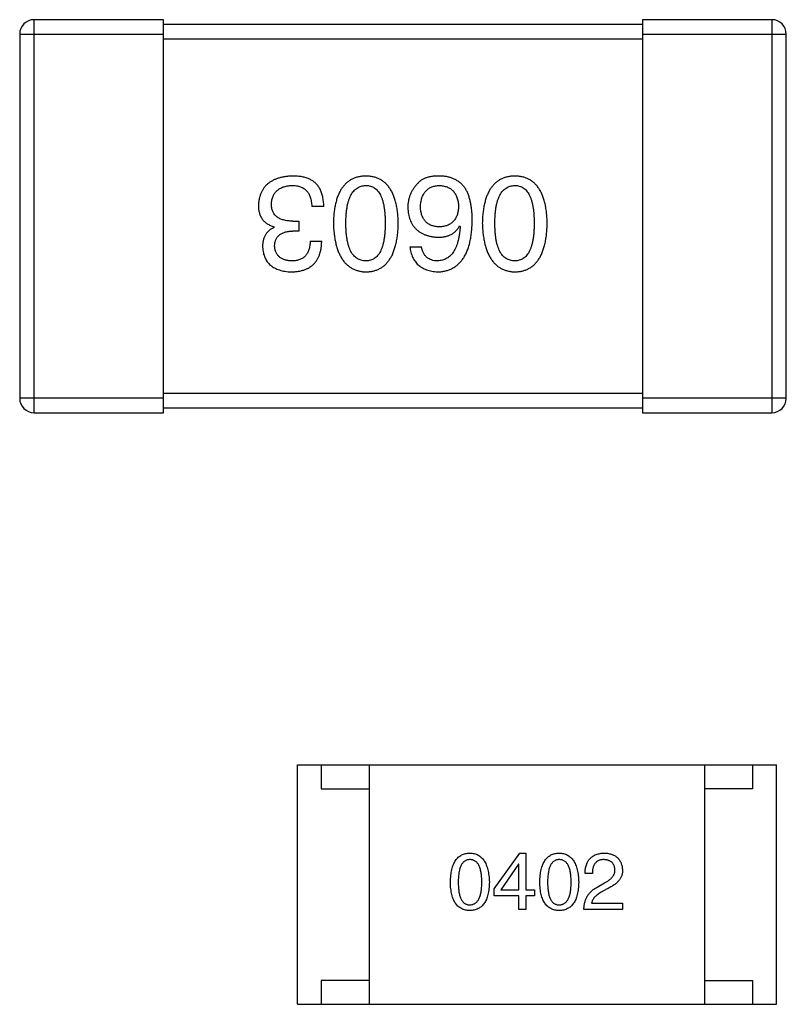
# Model space of a CAD drawing. Header units: millimetres. Extents: x 134 to 283, y 142 to 332.
# Tile 21 of 145: x 169.55 to 171.15, y 194.66 to 196.72. Entities that reach past the tile are written whole.
import ezdxf

# ---------------------------------------------------------------- set-up
doc = ezdxf.new("R2010")
doc.units = ezdxf.units.MM
doc.header["$LTSCALE"] = 0.1
doc.layers.get('0').update_dxf_attribs({"linetype": 'CONTINUOUS'})

msp = doc.modelspace()

# ---------------------------------------------------------------- linework, layer by layer
at = {"color": 7, "linetype": 'Continuous'}
for p, q in [((169.5796, 195.8992), (169.5796, 196.7192)), ((169.8496, 196.7192), (169.5796, 196.7192)), ((169.8496, 195.8992), (169.8496, 196.7192)), ((170.8496, 196.7092), (169.8496, 196.7092)), ((170.8496, 196.7192), (170.8496, 195.8992)), ((171.1196, 196.7192), (170.8496, 196.7192)), ((171.1196, 196.7192), (171.1196, 195.8992)), ((169.5496, 196.6892), (169.5496, 195.9292)), ((169.5496, 196.6892), (169.8496, 196.6892)), ((170.8496, 196.6892), (171.1496, 196.6892)), ((171.1496, 195.9292), (171.1496, 196.6892)), ((169.8496, 196.6792), (170.8496, 196.6792)), ((170.1844, 196.3296), (170.1592, 196.3296)), ((170.1199, 196.299), (170.1319, 196.299)), ((170.1319, 196.299), (170.1319, 196.2782)), ((170.0806, 196.2859), (170.0806, 196.287)), ((170.1319, 196.2782), (170.1188, 196.2782)), ((170.4679, 196.2891), (170.469, 196.288)), ((170.156, 196.2574), (170.18, 196.2574)), ((170.3641, 196.2454), (170.3881, 196.2454)), ((169.8496, 195.9292), (169.5496, 195.9292)), ((170.8496, 195.9392), (169.8496, 195.9392)), ((171.1496, 195.9292), (170.8496, 195.9292)), ((169.8496, 195.9092), (170.8496, 195.9092)), ((169.5796, 195.8992), (169.8496, 195.8992)), ((170.8496, 195.8992), (171.1196, 195.8992)), ((170.1292, 194.6646), (170.1292, 195.1646)), ((170.1292, 195.1646), (171.1292, 195.1646)), ((170.1792, 195.1646), (170.1792, 195.1146)), ((170.2792, 195.1646), (170.2792, 194.6646)), ((170.9792, 195.1646), (170.9792, 194.6646)), ((171.0792, 195.1646), (171.0792, 195.1146)), ((171.1292, 194.6646), (171.1292, 195.1646)), ((170.1792, 195.1146), (170.2792, 195.1146)), ((171.0792, 195.1146), (170.9792, 195.1146)), ((170.5399, 194.9056), (170.5936, 194.9803)), ((170.5936, 194.9803), (170.6061, 194.9803)), ((170.6061, 194.9803), (170.6061, 194.9036)), ((170.591, 194.9574), (170.5536, 194.9036)), ((170.5917, 194.9574), (170.591, 194.9574)), ((170.5917, 194.9036), (170.5917, 194.9574)), ((170.7448, 194.9377), (170.7297, 194.9377)), ((170.5399, 194.8911), (170.5399, 194.9056)), ((170.5536, 194.9036), (170.5917, 194.9036)), ((170.6061, 194.9036), (170.6238, 194.9036)), ((170.6238, 194.9036), (170.6238, 194.8911)), ((170.7546, 194.9088), (170.7703, 194.918)), ((170.7756, 194.9056), (170.7631, 194.8983)), ((170.5917, 194.8911), (170.5399, 194.8911)), ((170.5917, 194.8623), (170.5917, 194.8911)), ((170.6061, 194.8911), (170.6061, 194.8623)), ((170.6238, 194.8911), (170.6061, 194.8911)), ((170.6061, 194.8623), (170.5917, 194.8623)), ((170.8077, 194.8623), (170.7271, 194.8623)), ((170.7434, 194.876), (170.8077, 194.876)), ((170.8077, 194.876), (170.8077, 194.8623)), ((170.1792, 194.7146), (170.1792, 194.6646)), ((170.2792, 194.7146), (170.1792, 194.7146)), ((170.9792, 194.7146), (171.0792, 194.7146)), ((171.0792, 194.7146), (171.0792, 194.6646)), ((170.1292, 194.6646), (171.1292, 194.6646))]:
    msp.add_line(p, q, dxfattribs=at)
for centre, start, end in [((169.5796, 196.6892), 90, 180), ((171.1196, 196.6892), 0, 90), ((169.5796, 195.9292), 180, 270), ((171.1196, 195.9292), 270, 0)]:
    msp.add_arc(centre, 0.03, start, end, dxfattribs=at)
for points, knots in [([(170.1188, 196.393), (170.1161, 196.3928), (170.1107, 196.3926), (170.103, 196.3917), (170.0958, 196.3902), (170.089, 196.3884), (170.0828, 196.3862), (170.0771, 196.3834), (170.0718, 196.3803), (170.0671, 196.3767), (170.0629, 196.3726), (170.0592, 196.3681), (170.056, 196.3631), (170.0533, 196.3577), (170.0511, 196.3518), (170.0495, 196.3455), (170.0483, 196.3388), (170.0479, 196.3342), (170.0478, 196.3318)], [0, 0, 0, 0, 0.078078, 0.151942, 0.221594, 0.28726, 0.350176, 0.409768, 0.467648, 0.523784, 0.578904, 0.634014, 0.689819, 0.746826, 0.805875, 0.867063, 0.931764, 1, 1, 1, 1]), ([(170.1549, 196.3864), (170.1537, 196.3869), (170.1514, 196.388), (170.1476, 196.3893), (170.1436, 196.3905), (170.1392, 196.3913), (170.1345, 196.3921), (170.1296, 196.3926), (170.1243, 196.3929), (170.1207, 196.3929), (170.1188, 196.393)], [0, 0, 0, 0, 0.101955, 0.208983, 0.322698, 0.44339, 0.570851, 0.70629, 0.84885, 1, 1, 1, 1]), ([(170.1844, 196.3296), (170.1843, 196.3314), (170.1842, 196.3348), (170.1837, 196.34), (170.183, 196.3448), (170.1822, 196.3495), (170.1811, 196.3539), (170.1798, 196.358), (170.1782, 196.3619), (170.1765, 196.3656), (170.1746, 196.3691), (170.1724, 196.3723), (170.17, 196.3753), (170.1674, 196.378), (170.1646, 196.3805), (170.1616, 196.3827), (170.1583, 196.3847), (170.156, 196.3859), (170.1549, 196.3864)], [0, 0, 0, 0, 0.078937, 0.154495, 0.226898, 0.296844, 0.363348, 0.427781, 0.48946, 0.549586, 0.607902, 0.664733, 0.720805, 0.776157, 0.831175, 0.886736, 0.943094, 1, 1, 1, 1]), ([(170.272, 196.393), (170.2694, 196.3928), (170.2642, 196.3926), (170.2567, 196.3914), (170.2497, 196.3893), (170.2432, 196.3866), (170.2372, 196.383), (170.2316, 196.3787), (170.2266, 196.3736), (170.2221, 196.3678), (170.2181, 196.3612), (170.2147, 196.3539), (170.2117, 196.3459), (170.2092, 196.3371), (170.2072, 196.3275), (170.2057, 196.3172), (170.2047, 196.3062), (170.2044, 196.2985), (170.2043, 196.2946)], [0, 0, 0, 0, 0.059134, 0.115603, 0.169236, 0.221572, 0.273254, 0.32474, 0.377319, 0.431815, 0.488555, 0.548609, 0.612242, 0.680182, 0.75251, 0.829782, 0.91231, 1, 1, 1, 1]), ([(170.3398, 196.2946), (170.3397, 196.2985), (170.3394, 196.3062), (170.3384, 196.3172), (170.3369, 196.3275), (170.3349, 196.3371), (170.3324, 196.3459), (170.3294, 196.3539), (170.326, 196.3613), (170.3219, 196.3678), (170.3175, 196.3737), (170.3125, 196.3787), (170.3069, 196.383), (170.3009, 196.3866), (170.2944, 196.3893), (170.2874, 196.3914), (170.2799, 196.3926), (170.2747, 196.3928), (170.272, 196.393)], [0, 0, 0, 0, 0.087693, 0.170223, 0.247496, 0.319826, 0.387768, 0.451403, 0.511459, 0.568358, 0.622671, 0.675251, 0.726739, 0.778422, 0.830759, 0.884394, 0.940865, 1, 1, 1, 1]), ([(170.4286, 196.393), (170.4258, 196.393), (170.4204, 196.3931), (170.4126, 196.3925), (170.4054, 196.3913), (170.3989, 196.3896), (170.393, 196.3872), (170.3878, 196.3843), (170.3832, 196.3808), (170.3806, 196.378), (170.3794, 196.3766)], [0, 0, 0, 0, 0.156782, 0.301945, 0.436395, 0.561474, 0.678489, 0.78853, 0.894967, 1, 1, 1, 1]), ([(170.4799, 196.3667), (170.4785, 196.3687), (170.4755, 196.3727), (170.4703, 196.3779), (170.4646, 196.3823), (170.4584, 196.386), (170.4517, 196.3889), (170.4444, 196.391), (170.4367, 196.3925), (170.4313, 196.3928), (170.4286, 196.393)], [0, 0, 0, 0, 0.125033, 0.246266, 0.36603, 0.485265, 0.606781, 0.732144, 0.862551, 1, 1, 1, 1]), ([(170.5829, 196.393), (170.5803, 196.3928), (170.5751, 196.3926), (170.5676, 196.3914), (170.5606, 196.3893), (170.5541, 196.3866), (170.548, 196.383), (170.5425, 196.3787), (170.5375, 196.3736), (170.533, 196.3678), (170.529, 196.3612), (170.5256, 196.3539), (170.5226, 196.3459), (170.5201, 196.3371), (170.518, 196.3275), (170.5166, 196.3172), (170.5156, 196.3062), (170.5153, 196.2985), (170.5152, 196.2946)], [0, 0, 0, 0, 0.059134, 0.115603, 0.169236, 0.221572, 0.273254, 0.32474, 0.377319, 0.431815, 0.488555, 0.548609, 0.612242, 0.680182, 0.75251, 0.829782, 0.91231, 1, 1, 1, 1]), ([(170.6507, 196.2946), (170.6505, 196.2985), (170.6503, 196.3062), (170.6493, 196.3172), (170.6478, 196.3275), (170.6458, 196.3371), (170.6433, 196.3459), (170.6403, 196.3539), (170.6368, 196.3613), (170.6328, 196.3678), (170.6283, 196.3737), (170.6233, 196.3787), (170.6178, 196.383), (170.6118, 196.3866), (170.6053, 196.3893), (170.5983, 196.3914), (170.5907, 196.3926), (170.5856, 196.3928), (170.5829, 196.393)], [0, 0, 0, 0, 0.087693, 0.170223, 0.247496, 0.319826, 0.387768, 0.451403, 0.511459, 0.568358, 0.622671, 0.675251, 0.726739, 0.778422, 0.830759, 0.884394, 0.940865, 1, 1, 1, 1]), ([(170.0751, 196.335), (170.0752, 196.3365), (170.0754, 196.3394), (170.0762, 196.3435), (170.0771, 196.3474), (170.0785, 196.3509), (170.0801, 196.3543), (170.082, 196.3574), (170.0843, 196.3601), (170.0868, 196.3627), (170.0896, 196.365), (170.0928, 196.367), (170.0962, 196.3687), (170.0999, 196.3702), (170.104, 196.3713), (170.1083, 196.3723), (170.1129, 196.373), (170.1161, 196.3732), (170.1177, 196.3733)], [0, 0, 0, 0, 0.068514, 0.133941, 0.195994, 0.255362, 0.312994, 0.369441, 0.424687, 0.480522, 0.537148, 0.594801, 0.654411, 0.716817, 0.781981, 0.850498, 0.923306, 1, 1, 1, 1]), ([(170.1177, 196.3733), (170.1193, 196.3733), (170.1225, 196.3732), (170.1271, 196.3727), (170.1314, 196.3718), (170.1354, 196.3706), (170.1391, 196.3691), (170.1425, 196.3672), (170.1456, 196.365), (170.1484, 196.3624), (170.1508, 196.3595), (170.153, 196.3562), (170.1548, 196.3526), (170.1563, 196.3487), (170.1575, 196.3444), (170.1584, 196.3397), (170.159, 196.3348), (170.1592, 196.3313), (170.1592, 196.3296)], [0, 0, 0, 0, 0.071272, 0.13882, 0.201858, 0.262757, 0.320043, 0.376709, 0.431462, 0.486034, 0.541209, 0.597703, 0.65589, 0.717768, 0.782056, 0.850407, 0.92277, 1, 1, 1, 1]), ([(170.2305, 196.2946), (170.2305, 196.2977), (170.2306, 196.3038), (170.2311, 196.3126), (170.2319, 196.3208), (170.233, 196.3285), (170.2344, 196.3355), (170.2362, 196.3419), (170.2383, 196.3478), (170.2408, 196.353), (170.2435, 196.3577), (170.2466, 196.3617), (170.25, 196.3652), (170.2538, 196.368), (170.2579, 196.3703), (170.2623, 196.372), (170.2671, 196.373), (170.2704, 196.3732), (170.272, 196.3733)], [0, 0, 0, 0, 0.094834, 0.184067, 0.267029, 0.344713, 0.417334, 0.484367, 0.546941, 0.604717, 0.65953, 0.710539, 0.759381, 0.806382, 0.853027, 0.900623, 0.949121, 1, 1, 1, 1]), ([(170.272, 196.3733), (170.2737, 196.3732), (170.2769, 196.3731), (170.2815, 196.3722), (170.2858, 196.3707), (170.2898, 196.3684), (170.2935, 196.3657), (170.2968, 196.3622), (170.2998, 196.3582), (170.3025, 196.3535), (170.3049, 196.3483), (170.307, 196.3424), (170.3086, 196.3359), (170.3101, 196.3289), (170.3112, 196.3212), (170.3119, 196.3129), (170.3124, 196.3039), (170.3125, 196.2978), (170.3125, 196.2946)], [0, 0, 0, 0, 0.049766, 0.097012, 0.143225, 0.188786, 0.235079, 0.282962, 0.333687, 0.387747, 0.445963, 0.508657, 0.576545, 0.649868, 0.72822, 0.812712, 0.903543, 1, 1, 1, 1]), ([(170.3794, 196.3766), (170.3778, 196.3748), (170.3747, 196.3714), (170.3707, 196.3658), (170.3673, 196.36), (170.3645, 196.354), (170.3624, 196.3476), (170.3608, 196.3411), (170.3599, 196.3343), (170.3598, 196.3297), (170.3597, 196.3274)], [0, 0, 0, 0, 0.129393, 0.255335, 0.378531, 0.500878, 0.622934, 0.746191, 0.87096, 1, 1, 1, 1]), ([(170.386, 196.3285), (170.3861, 196.3302), (170.3863, 196.3336), (170.387, 196.3384), (170.3879, 196.343), (170.3891, 196.3472), (170.3905, 196.3512), (170.3923, 196.3547), (170.3942, 196.358), (170.3965, 196.361), (170.3991, 196.3637), (170.4019, 196.366), (170.405, 196.3681), (170.4083, 196.3698), (170.4119, 196.3711), (170.4158, 196.3722), (170.4199, 196.3729), (170.4227, 196.3732), (170.4242, 196.3733)], [0, 0, 0, 0, 0.078863, 0.153308, 0.223539, 0.289857, 0.35341, 0.413572, 0.471721, 0.528235, 0.584279, 0.638781, 0.69466, 0.751251, 0.809198, 0.869697, 0.933318, 1, 1, 1, 1]), ([(170.4242, 196.3733), (170.4258, 196.3732), (170.4289, 196.3731), (170.4334, 196.3724), (170.4376, 196.3715), (170.4415, 196.3702), (170.4452, 196.3686), (170.4485, 196.3667), (170.4516, 196.3645), (170.4543, 196.3618), (170.4568, 196.359), (170.4589, 196.3557), (170.4609, 196.3521), (170.4624, 196.3482), (170.4637, 196.344), (170.4647, 196.3395), (170.4654, 196.3347), (170.4656, 196.3313), (170.4657, 196.3296)], [0, 0, 0, 0, 0.070403, 0.137196, 0.200053, 0.260887, 0.31876, 0.37535, 0.430743, 0.485927, 0.541678, 0.598832, 0.657726, 0.719441, 0.783504, 0.851852, 0.923533, 1, 1, 1, 1]), ([(170.4942, 196.299), (170.4941, 196.3025), (170.4941, 196.3094), (170.4933, 196.3194), (170.4923, 196.3288), (170.4907, 196.3376), (170.4887, 196.3458), (170.4863, 196.3534), (170.4834, 196.3604), (170.4811, 196.3646), (170.4799, 196.3667)], [0, 0, 0, 0, 0.151498, 0.29521, 0.430242, 0.557137, 0.677306, 0.790845, 0.898111, 1, 1, 1, 1]), ([(170.5414, 196.2946), (170.5414, 196.2977), (170.5415, 196.3038), (170.542, 196.3126), (170.5428, 196.3208), (170.5439, 196.3285), (170.5453, 196.3355), (170.5471, 196.3419), (170.5492, 196.3478), (170.5516, 196.353), (170.5544, 196.3577), (170.5575, 196.3617), (170.5609, 196.3652), (170.5647, 196.368), (170.5688, 196.3703), (170.5732, 196.372), (170.578, 196.373), (170.5812, 196.3732), (170.5829, 196.3733)], [0, 0, 0, 0, 0.094834, 0.184067, 0.267029, 0.344713, 0.417334, 0.484367, 0.546941, 0.604717, 0.65953, 0.710539, 0.759381, 0.806382, 0.853027, 0.900623, 0.949121, 1, 1, 1, 1]), ([(170.5829, 196.3733), (170.5846, 196.3732), (170.5877, 196.3731), (170.5924, 196.3722), (170.5967, 196.3707), (170.6007, 196.3684), (170.6044, 196.3657), (170.6077, 196.3622), (170.6107, 196.3582), (170.6134, 196.3535), (170.6158, 196.3483), (170.6178, 196.3424), (170.6195, 196.3359), (170.621, 196.3289), (170.622, 196.3212), (170.6228, 196.3129), (170.6233, 196.3039), (170.6233, 196.2978), (170.6234, 196.2946)], [0, 0, 0, 0, 0.049766, 0.097012, 0.143225, 0.188786, 0.235079, 0.282962, 0.333687, 0.387747, 0.445963, 0.508657, 0.576545, 0.649868, 0.72822, 0.812712, 0.903543, 1, 1, 1, 1]), ([(170.0478, 196.3318), (170.0478, 196.3303), (170.0478, 196.3275), (170.0483, 196.3235), (170.0488, 196.3196), (170.0498, 196.3159), (170.0509, 196.3124), (170.0523, 196.3091), (170.054, 196.306), (170.0559, 196.303), (170.0581, 196.3003), (170.0605, 196.2978), (170.0633, 196.2955), (170.0662, 196.2934), (170.0694, 196.2915), (170.0729, 196.2897), (170.0766, 196.2882), (170.0792, 196.2874), (170.0806, 196.287)], [0, 0, 0, 0, 0.071215, 0.138707, 0.20396, 0.266995, 0.327734, 0.387609, 0.445602, 0.503345, 0.561136, 0.618597, 0.677672, 0.738255, 0.799989, 0.863961, 0.930555, 1, 1, 1, 1]), ([(170.1199, 196.299), (170.1181, 196.299), (170.1146, 196.299), (170.1095, 196.2995), (170.1048, 196.3001), (170.1004, 196.3012), (170.0963, 196.3024), (170.0926, 196.3039), (170.0893, 196.3058), (170.0863, 196.3079), (170.0836, 196.3103), (170.0813, 196.313), (170.0794, 196.316), (170.0778, 196.3193), (170.0766, 196.3228), (170.0757, 196.3266), (170.0752, 196.3307), (170.0751, 196.3336), (170.0751, 196.335)], [0, 0, 0, 0, 0.082495, 0.159728, 0.232496, 0.300725, 0.365163, 0.425859, 0.483728, 0.538892, 0.592921, 0.646195, 0.699968, 0.754746, 0.811387, 0.870806, 0.933482, 1, 1, 1, 1]), ([(170.3597, 196.3274), (170.3598, 196.325), (170.3601, 196.3205), (170.3611, 196.3138), (170.3625, 196.3076), (170.3643, 196.3018), (170.3666, 196.2964), (170.3694, 196.2915), (170.3726, 196.2869), (170.3763, 196.2828), (170.3805, 196.2791), (170.3851, 196.2758), (170.3901, 196.273), (170.3956, 196.2705), (170.4016, 196.2685), (170.408, 196.2669), (170.4148, 196.2658), (170.4196, 196.2653), (170.422, 196.2651)], [0, 0, 0, 0, 0.071527, 0.139094, 0.20346, 0.264939, 0.323904, 0.381383, 0.437591, 0.493343, 0.549401, 0.606085, 0.664838, 0.725424, 0.788712, 0.855452, 0.925772, 1, 1, 1, 1]), ([(170.4253, 196.287), (170.4238, 196.287), (170.4209, 196.2872), (170.4166, 196.2878), (170.4126, 196.2887), (170.4089, 196.2899), (170.4055, 196.2914), (170.4023, 196.2932), (170.3994, 196.2954), (170.3968, 196.2978), (170.3945, 196.3006), (170.3924, 196.3037), (170.3907, 196.3071), (170.3891, 196.3108), (170.388, 196.3148), (170.387, 196.3191), (170.3863, 196.3237), (170.3861, 196.3268), (170.386, 196.3285)], [0, 0, 0, 0, 0.069884, 0.136529, 0.199638, 0.259844, 0.317774, 0.374356, 0.430026, 0.485148, 0.5409, 0.597889, 0.657472, 0.718614, 0.783613, 0.85129, 0.923712, 1, 1, 1, 1]), ([(170.4657, 196.3296), (170.4656, 196.3279), (170.4654, 196.3246), (170.4647, 196.3199), (170.4637, 196.3155), (170.4625, 196.3114), (170.4609, 196.3076), (170.4591, 196.3041), (170.457, 196.3009), (170.4546, 196.2981), (170.4519, 196.2956), (170.4489, 196.2934), (170.4457, 196.2915), (170.4421, 196.29), (170.4383, 196.2887), (170.4342, 196.2878), (170.4299, 196.2872), (170.4269, 196.287), (170.4253, 196.287)], [0, 0, 0, 0, 0.076072, 0.148369, 0.216753, 0.281358, 0.342792, 0.401604, 0.458929, 0.514444, 0.569818, 0.625343, 0.681554, 0.739608, 0.800134, 0.863477, 0.929547, 1, 1, 1, 1]), ([(170.422, 196.193), (170.4248, 196.1931), (170.4304, 196.1935), (170.4384, 196.1949), (170.4458, 196.1972), (170.4528, 196.2003), (170.4592, 196.2041), (170.4651, 196.2088), (170.4705, 196.2143), (170.4752, 196.2206), (170.4795, 196.2276), (170.4832, 196.2355), (170.4864, 196.2441), (170.489, 196.2536), (170.4911, 196.2638), (170.4926, 196.2748), (170.4938, 196.2866), (170.494, 196.2948), (170.4942, 196.299)], [0, 0, 0, 0, 0.058957, 0.115262, 0.16907, 0.221312, 0.273147, 0.324961, 0.377649, 0.432026, 0.488925, 0.549039, 0.612912, 0.680653, 0.753056, 0.830314, 0.912483, 1, 1, 1, 1]), ([(170.0806, 196.2859), (170.0786, 196.2849), (170.0749, 196.283), (170.07, 196.2793), (170.0658, 196.275), (170.0623, 196.2701), (170.0597, 196.2645), (170.0578, 196.2583), (170.0567, 196.2515), (170.0566, 196.2468), (170.0565, 196.2443)], [0, 0, 0, 0, 0.125227, 0.244792, 0.361427, 0.478215, 0.59667, 0.722058, 0.856314, 1, 1, 1, 1]), ([(170.0816, 196.2465), (170.0817, 196.2478), (170.0819, 196.2502), (170.0824, 196.2537), (170.0832, 196.2569), (170.0843, 196.26), (170.0857, 196.2628), (170.0873, 196.2653), (170.0892, 196.2677), (170.0915, 196.2698), (170.0939, 196.2717), (170.0967, 196.2733), (170.0997, 196.2747), (170.103, 196.2759), (170.1066, 196.2768), (170.1104, 196.2775), (170.1145, 196.278), (170.1173, 196.2781), (170.1188, 196.2782)], [0, 0, 0, 0, 0.067741, 0.131599, 0.192143, 0.249977, 0.306453, 0.361639, 0.416449, 0.471489, 0.527582, 0.584873, 0.644974, 0.70814, 0.77492, 0.845909, 0.920585, 1, 1, 1, 1]), ([(170.2043, 196.2946), (170.2045, 196.2906), (170.2048, 196.2828), (170.2059, 196.2715), (170.2076, 196.2609), (170.2096, 196.2511), (170.2121, 196.2421), (170.2152, 196.2338), (170.2187, 196.2263), (170.2227, 196.2195), (170.2272, 196.2135), (170.2322, 196.2082), (170.2376, 196.2037), (170.2436, 196.2), (170.25, 196.1971), (170.2569, 196.1949), (170.2643, 196.1934), (170.2694, 196.1931), (170.272, 196.193)], [0, 0, 0, 0, 0.088475, 0.171606, 0.249595, 0.322626, 0.391327, 0.455765, 0.516374, 0.573675, 0.628522, 0.681161, 0.732559, 0.783563, 0.83504, 0.887639, 0.942585, 1, 1, 1, 1]), ([(170.272, 196.2159), (170.2704, 196.216), (170.2671, 196.2161), (170.2623, 196.217), (170.2579, 196.2185), (170.2538, 196.2207), (170.2501, 196.2236), (170.2466, 196.227), (170.2435, 196.231), (170.2407, 196.2356), (170.2383, 196.2409), (170.2362, 196.2468), (170.2345, 196.2533), (170.233, 196.2603), (170.2319, 196.268), (170.2311, 196.2763), (170.2306, 196.2853), (170.2305, 196.2914), (170.2305, 196.2946)], [0, 0, 0, 0, 0.050604, 0.098688, 0.145699, 0.191791, 0.238625, 0.286717, 0.337546, 0.391814, 0.449755, 0.512106, 0.579685, 0.652048, 0.730262, 0.814146, 0.904281, 1, 1, 1, 1]), ([(170.272, 196.193), (170.2747, 196.1931), (170.2799, 196.1933), (170.2874, 196.1946), (170.2944, 196.1967), (170.3009, 196.1996), (170.307, 196.2032), (170.3125, 196.2077), (170.3175, 196.2129), (170.3219, 196.219), (170.326, 196.2257), (170.3294, 196.2333), (170.3324, 196.2416), (170.3349, 196.2507), (170.3369, 196.2606), (170.3384, 196.2712), (170.3394, 196.2827), (170.3397, 196.2905), (170.3398, 196.2946)], [0, 0, 0, 0, 0.057911, 0.113262, 0.165956, 0.217443, 0.268511, 0.319665, 0.372, 0.426129, 0.483365, 0.543779, 0.607756, 0.676562, 0.749704, 0.827713, 0.911177, 1, 1, 1, 1]), ([(170.3125, 196.2946), (170.3125, 196.2914), (170.3124, 196.2853), (170.3119, 196.2764), (170.3112, 196.268), (170.3101, 196.2603), (170.3086, 196.2533), (170.307, 196.2468), (170.3049, 196.2409), (170.3025, 196.2357), (170.2998, 196.231), (170.2969, 196.227), (170.2935, 196.2236), (170.2898, 196.2207), (170.2858, 196.2185), (170.2815, 196.217), (170.2769, 196.2161), (170.2737, 196.216), (170.272, 196.2159)], [0, 0, 0, 0, 0.096452, 0.187278, 0.271765, 0.350519, 0.423437, 0.491321, 0.554011, 0.612224, 0.666281, 0.717003, 0.764884, 0.811423, 0.856783, 0.902993, 0.950236, 1, 1, 1, 1]), ([(170.422, 196.2651), (170.4247, 196.2652), (170.4297, 196.2653), (170.4371, 196.2664), (170.4438, 196.2683), (170.4499, 196.2709), (170.4554, 196.2743), (170.4603, 196.2785), (170.4645, 196.2835), (170.4668, 196.2872), (170.4679, 196.2891)], [0, 0, 0, 0, 0.144617, 0.279572, 0.40596, 0.526097, 0.64389, 0.760003, 0.877724, 1, 1, 1, 1]), ([(170.469, 196.288), (170.4688, 196.2852), (170.4684, 196.2797), (170.4674, 196.2718), (170.4661, 196.2643), (170.4645, 196.2574), (170.4627, 196.251), (170.4605, 196.2452), (170.458, 196.2399), (170.4552, 196.235), (170.4521, 196.2308), (170.4487, 196.227), (170.445, 196.2238), (170.441, 196.2212), (170.4367, 196.219), (170.432, 196.2175), (170.4271, 196.2163), (170.4238, 196.216), (170.422, 196.2159)], [0, 0, 0, 0, 0.089218, 0.173709, 0.252753, 0.326963, 0.397099, 0.462534, 0.524018, 0.582178, 0.637235, 0.689955, 0.741228, 0.791618, 0.841661, 0.892925, 0.945259, 1, 1, 1, 1]), ([(170.5152, 196.2946), (170.5153, 196.2906), (170.5157, 196.2828), (170.5168, 196.2715), (170.5184, 196.2609), (170.5205, 196.2511), (170.523, 196.2421), (170.526, 196.2338), (170.5295, 196.2263), (170.5336, 196.2195), (170.5381, 196.2135), (170.543, 196.2082), (170.5485, 196.2037), (170.5544, 196.2), (170.5609, 196.1971), (170.5678, 196.1949), (170.5752, 196.1934), (170.5803, 196.1931), (170.5829, 196.193)], [0, 0, 0, 0, 0.088475, 0.171606, 0.249595, 0.322626, 0.391327, 0.455765, 0.516374, 0.573675, 0.628522, 0.681161, 0.732559, 0.783563, 0.83504, 0.887639, 0.942585, 1, 1, 1, 1]), ([(170.5829, 196.2159), (170.5812, 196.216), (170.578, 196.2161), (170.5732, 196.217), (170.5688, 196.2185), (170.5647, 196.2207), (170.5609, 196.2236), (170.5575, 196.227), (170.5544, 196.231), (170.5516, 196.2356), (170.5492, 196.2409), (170.5471, 196.2468), (170.5453, 196.2533), (170.5439, 196.2603), (170.5428, 196.268), (170.542, 196.2763), (170.5415, 196.2853), (170.5414, 196.2914), (170.5414, 196.2946)], [0, 0, 0, 0, 0.050604, 0.098688, 0.145699, 0.191791, 0.238625, 0.286717, 0.337546, 0.391814, 0.449755, 0.512106, 0.579685, 0.652048, 0.730262, 0.814146, 0.904281, 1, 1, 1, 1]), ([(170.5829, 196.193), (170.5856, 196.1931), (170.5907, 196.1933), (170.5983, 196.1946), (170.6053, 196.1967), (170.6118, 196.1996), (170.6178, 196.2032), (170.6233, 196.2077), (170.6283, 196.2129), (170.6328, 196.219), (170.6368, 196.2257), (170.6403, 196.2333), (170.6433, 196.2416), (170.6458, 196.2507), (170.6478, 196.2606), (170.6493, 196.2712), (170.6503, 196.2827), (170.6505, 196.2905), (170.6507, 196.2946)], [0, 0, 0, 0, 0.057911, 0.113262, 0.165956, 0.217443, 0.268511, 0.319665, 0.372, 0.426129, 0.483365, 0.543779, 0.607756, 0.676562, 0.749704, 0.827713, 0.911177, 1, 1, 1, 1]), ([(170.6234, 196.2946), (170.6233, 196.2914), (170.6233, 196.2853), (170.6228, 196.2764), (170.622, 196.268), (170.621, 196.2603), (170.6195, 196.2533), (170.6178, 196.2468), (170.6158, 196.2409), (170.6134, 196.2357), (170.6107, 196.231), (170.6077, 196.227), (170.6044, 196.2236), (170.6007, 196.2207), (170.5967, 196.2185), (170.5924, 196.217), (170.5877, 196.2161), (170.5846, 196.216), (170.5829, 196.2159)], [0, 0, 0, 0, 0.096452, 0.187278, 0.271765, 0.350519, 0.423437, 0.491321, 0.554011, 0.612224, 0.666281, 0.717003, 0.764884, 0.811423, 0.856783, 0.902993, 0.950236, 1, 1, 1, 1]), ([(170.1166, 196.193), (170.1191, 196.193), (170.124, 196.1932), (170.1311, 196.1941), (170.1377, 196.1954), (170.1439, 196.1973), (170.1496, 196.1996), (170.1547, 196.2024), (170.1595, 196.2057), (170.1637, 196.2096), (170.1675, 196.2138), (170.1707, 196.2187), (170.1734, 196.224), (170.1758, 196.2297), (170.1776, 196.236), (170.1789, 196.2427), (170.1798, 196.2499), (170.1799, 196.2549), (170.18, 196.2574)], [0, 0, 0, 0, 0.073232, 0.142595, 0.207997, 0.270074, 0.329156, 0.386529, 0.441846, 0.496976, 0.551877, 0.607941, 0.665637, 0.725446, 0.788542, 0.855101, 0.925196, 1, 1, 1, 1]), ([(170.156, 196.2574), (170.1559, 196.2558), (170.1558, 196.2525), (170.1552, 196.2478), (170.1544, 196.2434), (170.1532, 196.2393), (170.1518, 196.2356), (170.1501, 196.2322), (170.1482, 196.229), (170.1459, 196.2263), (170.1434, 196.2238), (170.1405, 196.2217), (170.1374, 196.2199), (170.134, 196.2184), (170.1303, 196.2173), (170.1264, 196.2165), (170.1221, 196.216), (170.1192, 196.2159), (170.1177, 196.2159)], [0, 0, 0, 0, 0.078134, 0.15164, 0.221358, 0.286689, 0.348614, 0.407697, 0.464247, 0.520153, 0.574432, 0.629291, 0.684538, 0.742032, 0.801329, 0.863637, 0.930123, 1, 1, 1, 1]), ([(170.0565, 196.2443), (170.0567, 196.2423), (170.057, 196.2385), (170.0581, 196.2328), (170.0595, 196.2276), (170.0614, 196.2227), (170.0637, 196.2182), (170.0664, 196.214), (170.0696, 196.2102), (170.0731, 196.2068), (170.0771, 196.2037), (170.0816, 196.2011), (170.0864, 196.1988), (170.0916, 196.1969), (170.0973, 196.1953), (170.1034, 196.1942), (170.1098, 196.1933), (170.1143, 196.1931), (170.1166, 196.193)], [0, 0, 0, 0, 0.067521, 0.132139, 0.193339, 0.252064, 0.309083, 0.364848, 0.420021, 0.475612, 0.532002, 0.589602, 0.649896, 0.712634, 0.778603, 0.848416, 0.922155, 1, 1, 1, 1]), ([(170.1177, 196.2159), (170.1163, 196.216), (170.1137, 196.2161), (170.1098, 196.2166), (170.1062, 196.2173), (170.1028, 196.2181), (170.0996, 196.2193), (170.0968, 196.2207), (170.0941, 196.2222), (170.0917, 196.2241), (170.0896, 196.2261), (170.0877, 196.2284), (170.086, 196.2308), (170.0847, 196.2335), (170.0835, 196.2365), (170.0826, 196.2396), (170.082, 196.243), (170.0818, 196.2453), (170.0816, 196.2465)], [0, 0, 0, 0, 0.078051, 0.151197, 0.220412, 0.286742, 0.34933, 0.409464, 0.467368, 0.52298, 0.578639, 0.633998, 0.690142, 0.746855, 0.805868, 0.867776, 0.932345, 1, 1, 1, 1]), ([(170.3641, 196.2454), (170.3643, 196.2434), (170.3648, 196.2395), (170.3661, 196.2339), (170.3677, 196.2286), (170.3697, 196.2237), (170.372, 196.2191), (170.3747, 196.215), (170.3778, 196.2111), (170.3812, 196.2076), (170.3851, 196.2045), (170.3893, 196.2018), (170.3938, 196.1994), (170.3988, 196.1974), (170.4041, 196.1957), (170.4097, 196.1944), (170.4158, 196.1935), (170.4199, 196.1931), (170.422, 196.193)], [0, 0, 0, 0, 0.06947, 0.136096, 0.199592, 0.260665, 0.319672, 0.377156, 0.433415, 0.489984, 0.546535, 0.604276, 0.663499, 0.725182, 0.788953, 0.855683, 0.926216, 1, 1, 1, 1]), ([(170.422, 196.2159), (170.4198, 196.216), (170.4154, 196.2161), (170.4093, 196.2176), (170.4039, 196.2199), (170.3992, 196.2232), (170.3953, 196.2274), (170.3921, 196.2326), (170.3896, 196.2387), (170.3887, 196.2431), (170.3881, 196.2454)], [0, 0, 0, 0, 0.136586, 0.261496, 0.378089, 0.490612, 0.605522, 0.725767, 0.8561, 1, 1, 1, 1]), ([(170.4486, 194.9193), (170.4487, 194.9218), (170.4488, 194.9265), (170.4494, 194.9333), (170.4503, 194.9397), (170.4515, 194.9456), (170.453, 194.9511), (170.4548, 194.9561), (170.4569, 194.9606), (170.4593, 194.9647), (170.462, 194.9683), (170.465, 194.9715), (170.4683, 194.9741), (170.4719, 194.9763), (170.4758, 194.978), (170.48, 194.9793), (170.4845, 194.9801), (170.4876, 194.9802), (170.4892, 194.9803)], [0, 0, 0, 0, 0.088823, 0.172287, 0.250296, 0.323438, 0.392244, 0.456221, 0.516635, 0.573871, 0.628, 0.680335, 0.731489, 0.782557, 0.834044, 0.886738, 0.942089, 1, 1, 1, 1]), ([(170.4892, 194.9665), (170.4883, 194.9665), (170.4863, 194.9664), (170.4836, 194.9659), (170.481, 194.965), (170.4786, 194.9636), (170.4764, 194.9619), (170.4744, 194.9599), (170.4726, 194.9575), (170.471, 194.9547), (170.4695, 194.9515), (170.4683, 194.948), (170.4673, 194.9441), (170.4664, 194.9399), (170.4658, 194.9353), (170.4653, 194.9303), (170.465, 194.9249), (170.465, 194.9212), (170.465, 194.9193)], [0, 0, 0, 0, 0.049764, 0.097007, 0.143217, 0.188577, 0.235116, 0.282997, 0.333719, 0.387776, 0.445989, 0.508679, 0.576563, 0.649481, 0.728235, 0.812722, 0.903548, 1, 1, 1, 1]), ([(170.4892, 194.9803), (170.4908, 194.9802), (170.4939, 194.98), (170.4983, 194.9792), (170.5025, 194.9778), (170.5063, 194.9761), (170.5099, 194.9739), (170.5132, 194.9712), (170.5162, 194.968), (170.5189, 194.9644), (170.5213, 194.9603), (170.5234, 194.9558), (170.5252, 194.9508), (170.5267, 194.9454), (170.5279, 194.9395), (170.5289, 194.9332), (170.5296, 194.9264), (170.5298, 194.9217), (170.5299, 194.9193)], [0, 0, 0, 0, 0.057415, 0.112361, 0.16496, 0.216437, 0.267441, 0.318839, 0.371478, 0.426325, 0.483626, 0.544235, 0.608673, 0.677374, 0.750405, 0.828394, 0.911525, 1, 1, 1, 1]), ([(170.5142, 194.9193), (170.5141, 194.9212), (170.5141, 194.9249), (170.5138, 194.9303), (170.5133, 194.9353), (170.5127, 194.9399), (170.5118, 194.9441), (170.5107, 194.948), (170.5095, 194.9515), (170.508, 194.9547), (170.5063, 194.9575), (170.5045, 194.9599), (170.5024, 194.9619), (170.5002, 194.9637), (170.4977, 194.965), (170.4951, 194.9659), (170.4922, 194.9664), (170.4902, 194.9665), (170.4892, 194.9665)], [0, 0, 0, 0, 0.095719, 0.185854, 0.269738, 0.347952, 0.420315, 0.487894, 0.550245, 0.608186, 0.662454, 0.713283, 0.761375, 0.808209, 0.854301, 0.901312, 0.949396, 1, 1, 1, 1]), ([(170.6351, 194.9193), (170.6352, 194.9218), (170.6353, 194.9265), (170.636, 194.9333), (170.6368, 194.9397), (170.6381, 194.9456), (170.6395, 194.9511), (170.6413, 194.9561), (170.6434, 194.9606), (170.6458, 194.9647), (170.6485, 194.9683), (170.6515, 194.9715), (170.6548, 194.9741), (170.6584, 194.9763), (170.6624, 194.978), (170.6666, 194.9793), (170.6711, 194.9801), (170.6742, 194.9802), (170.6758, 194.9803)], [0, 0, 0, 0, 0.088823, 0.172287, 0.250296, 0.323438, 0.392244, 0.456221, 0.516635, 0.573871, 0.628, 0.680335, 0.731489, 0.782557, 0.834044, 0.886738, 0.942089, 1, 1, 1, 1]), ([(170.6758, 194.9665), (170.6748, 194.9665), (170.6729, 194.9664), (170.6701, 194.9659), (170.6675, 194.965), (170.6651, 194.9636), (170.6629, 194.9619), (170.6609, 194.9599), (170.6591, 194.9575), (170.6575, 194.9547), (170.6561, 194.9515), (170.6548, 194.948), (170.6538, 194.9441), (170.6529, 194.9399), (170.6523, 194.9353), (170.6518, 194.9303), (170.6515, 194.9249), (170.6515, 194.9212), (170.6515, 194.9193)], [0, 0, 0, 0, 0.049764, 0.097007, 0.143217, 0.188577, 0.235116, 0.282997, 0.333719, 0.387776, 0.445989, 0.508679, 0.576563, 0.649481, 0.728235, 0.812722, 0.903548, 1, 1, 1, 1]), ([(170.6758, 194.9803), (170.6773, 194.9802), (170.6804, 194.98), (170.6848, 194.9792), (170.689, 194.9778), (170.6928, 194.9761), (170.6964, 194.9739), (170.6997, 194.9712), (170.7027, 194.968), (170.7054, 194.9644), (170.7078, 194.9603), (170.7099, 194.9558), (170.7117, 194.9508), (170.7132, 194.9454), (170.7145, 194.9395), (170.7154, 194.9332), (170.7161, 194.9264), (170.7163, 194.9217), (170.7164, 194.9193)], [0, 0, 0, 0, 0.057415, 0.112361, 0.16496, 0.216437, 0.267441, 0.318839, 0.371478, 0.426325, 0.483626, 0.544235, 0.608673, 0.677374, 0.750405, 0.828394, 0.911525, 1, 1, 1, 1]), ([(170.7007, 194.9193), (170.7007, 194.9212), (170.7006, 194.9249), (170.7003, 194.9303), (170.6999, 194.9353), (170.6992, 194.9399), (170.6983, 194.9441), (170.6973, 194.948), (170.696, 194.9515), (170.6946, 194.9547), (170.6929, 194.9575), (170.691, 194.9599), (170.689, 194.9619), (170.6867, 194.9637), (170.6842, 194.965), (170.6816, 194.9659), (170.6787, 194.9664), (170.6768, 194.9665), (170.6758, 194.9665)], [0, 0, 0, 0, 0.095719, 0.185854, 0.269738, 0.347952, 0.420315, 0.487894, 0.550245, 0.608186, 0.662454, 0.713283, 0.761375, 0.808209, 0.854301, 0.901312, 0.949396, 1, 1, 1, 1]), ([(170.7297, 194.9377), (170.7297, 194.9394), (170.7298, 194.9426), (170.7304, 194.9473), (170.7312, 194.9517), (170.7324, 194.9558), (170.7338, 194.9596), (170.7356, 194.963), (170.7377, 194.9662), (170.7401, 194.969), (170.7428, 194.9716), (170.7459, 194.9738), (170.7492, 194.9757), (170.7528, 194.9772), (170.7568, 194.9785), (170.761, 194.9794), (170.7656, 194.9801), (170.7687, 194.9802), (170.7703, 194.9803)], [0, 0, 0, 0, 0.074935, 0.145873, 0.212498, 0.27598, 0.33603, 0.394042, 0.450372, 0.505546, 0.560812, 0.616481, 0.673265, 0.732328, 0.7938, 0.858943, 0.92718, 1, 1, 1, 1]), ([(170.7684, 194.9665), (170.7674, 194.9665), (170.7656, 194.9665), (170.763, 194.9661), (170.7606, 194.9656), (170.7583, 194.9648), (170.7562, 194.9638), (170.7543, 194.9625), (170.7525, 194.961), (170.751, 194.9593), (170.7495, 194.9574), (170.7483, 194.9552), (170.7473, 194.9529), (170.7464, 194.9503), (170.7457, 194.9474), (170.7452, 194.9444), (170.7449, 194.9411), (170.7448, 194.9388), (170.7448, 194.9377)], [0, 0, 0, 0, 0.065945, 0.127767, 0.186553, 0.242898, 0.297728, 0.351599, 0.404854, 0.459191, 0.515338, 0.573322, 0.634405, 0.698538, 0.767039, 0.84022, 0.917406, 1, 1, 1, 1]), ([(170.792, 194.9456), (170.7919, 194.9464), (170.7918, 194.948), (170.7914, 194.9503), (170.7908, 194.9525), (170.7901, 194.9545), (170.7891, 194.9563), (170.7881, 194.9581), (170.7868, 194.9596), (170.7854, 194.961), (170.7839, 194.9622), (170.7821, 194.9633), (170.7802, 194.9642), (170.7782, 194.965), (170.7759, 194.9656), (170.7736, 194.9661), (170.771, 194.9664), (170.7693, 194.9665), (170.7684, 194.9665)], [0, 0, 0, 0, 0.069456, 0.136175, 0.198596, 0.258993, 0.316838, 0.37342, 0.428889, 0.48454, 0.540119, 0.597644, 0.65702, 0.718534, 0.783117, 0.851564, 0.923888, 1, 1, 1, 1]), ([(170.7703, 194.9803), (170.7718, 194.9802), (170.7746, 194.98), (170.7786, 194.9794), (170.7824, 194.9785), (170.7859, 194.9774), (170.7892, 194.9761), (170.7922, 194.9745), (170.7949, 194.9726), (170.7974, 194.9705), (170.7996, 194.9682), (170.8016, 194.9656), (170.8033, 194.9627), (170.8047, 194.9596), (170.8059, 194.9563), (170.8068, 194.9527), (170.8074, 194.9489), (170.8076, 194.9462), (170.8077, 194.9449)], [0, 0, 0, 0, 0.074847, 0.14558, 0.212628, 0.276599, 0.337792, 0.396608, 0.453638, 0.509854, 0.565589, 0.621545, 0.678777, 0.737222, 0.798388, 0.862259, 0.929312, 1, 1, 1, 1]), ([(170.7703, 194.918), (170.7713, 194.9185), (170.7731, 194.9194), (170.7757, 194.921), (170.7781, 194.9225), (170.7803, 194.9241), (170.7823, 194.9257), (170.7841, 194.9274), (170.7858, 194.929), (170.7872, 194.9308), (170.7885, 194.9325), (170.7896, 194.9343), (170.7904, 194.9361), (170.7912, 194.9379), (170.7916, 194.9398), (170.792, 194.9417), (170.7921, 194.9436), (170.792, 194.9449), (170.792, 194.9456)], [0, 0, 0, 0, 0.084365, 0.165386, 0.24176, 0.314729, 0.38433, 0.449952, 0.513164, 0.5734, 0.630824, 0.68644, 0.740136, 0.792605, 0.844515, 0.896112, 0.947763, 1, 1, 1, 1]), ([(170.8077, 194.9449), (170.8077, 194.9439), (170.8078, 194.9419), (170.8075, 194.939), (170.807, 194.9361), (170.8063, 194.9333), (170.8052, 194.9306), (170.8038, 194.928), (170.8022, 194.9254), (170.8003, 194.9229), (170.7982, 194.9205), (170.7958, 194.9181), (170.7931, 194.9158), (170.7901, 194.9136), (170.7869, 194.9115), (170.7834, 194.9094), (170.7796, 194.9074), (170.7769, 194.9062), (170.7756, 194.9056)], [0, 0, 0, 0, 0.055083, 0.109453, 0.162685, 0.21614, 0.26961, 0.324284, 0.380202, 0.437433, 0.497084, 0.559152, 0.624288, 0.692446, 0.763862, 0.838743, 0.917269, 1, 1, 1, 1]), ([(170.4892, 194.8603), (170.4876, 194.8604), (170.4845, 194.8605), (170.48, 194.8613), (170.4758, 194.8625), (170.4719, 194.8641), (170.4683, 194.8663), (170.465, 194.8689), (170.462, 194.8719), (170.4593, 194.8754), (170.4569, 194.8793), (170.4548, 194.8837), (170.453, 194.8886), (170.4515, 194.8938), (170.4503, 194.8996), (170.4494, 194.9058), (170.4488, 194.9124), (170.4487, 194.917), (170.4486, 194.9193)], [0, 0, 0, 0, 0.059135, 0.115606, 0.169241, 0.221578, 0.273261, 0.324749, 0.377329, 0.431642, 0.488541, 0.548597, 0.612232, 0.680174, 0.752504, 0.829777, 0.912307, 1, 1, 1, 1]), ([(170.465, 194.9193), (170.465, 194.9174), (170.465, 194.9137), (170.4653, 194.9084), (170.4658, 194.9034), (170.4664, 194.8988), (170.4673, 194.8945), (170.4683, 194.8906), (170.4695, 194.8871), (170.471, 194.884), (170.4726, 194.8812), (170.4744, 194.8787), (170.4764, 194.8767), (170.4786, 194.875), (170.481, 194.8737), (170.4836, 194.8728), (170.4863, 194.8722), (170.4883, 194.8721), (170.4892, 194.8721)], [0, 0, 0, 0, 0.096457, 0.187288, 0.27178, 0.350132, 0.423455, 0.491343, 0.554037, 0.612253, 0.666313, 0.717038, 0.764921, 0.811214, 0.856775, 0.902988, 0.950234, 1, 1, 1, 1]), ([(170.4892, 194.8721), (170.4902, 194.8722), (170.4922, 194.8723), (170.4951, 194.8729), (170.4977, 194.8739), (170.5002, 194.8753), (170.5025, 194.877), (170.5045, 194.879), (170.5064, 194.8815), (170.508, 194.8843), (170.5095, 194.8874), (170.5107, 194.8909), (170.5118, 194.8948), (170.5127, 194.899), (170.5133, 194.9036), (170.5138, 194.9085), (170.5141, 194.9138), (170.5141, 194.9174), (170.5142, 194.9193)], [0, 0, 0, 0, 0.050879, 0.099377, 0.146973, 0.193618, 0.240619, 0.289461, 0.34047, 0.395283, 0.453059, 0.515633, 0.582666, 0.655287, 0.732971, 0.815933, 0.905166, 1, 1, 1, 1]), ([(170.5299, 194.9193), (170.5298, 194.917), (170.5297, 194.9124), (170.529, 194.9058), (170.5282, 194.8996), (170.5269, 194.8938), (170.5255, 194.8886), (170.5237, 194.8837), (170.5216, 194.8793), (170.5192, 194.8754), (170.5165, 194.8719), (170.5135, 194.8689), (170.5102, 194.8663), (170.5066, 194.8641), (170.5026, 194.8625), (170.4984, 194.8613), (170.4939, 194.8605), (170.4908, 194.8604), (170.4892, 194.8603)], [0, 0, 0, 0, 0.08769, 0.170218, 0.24749, 0.319818, 0.387758, 0.451391, 0.511445, 0.568185, 0.622681, 0.67526, 0.726746, 0.778428, 0.830764, 0.884397, 0.940866, 1, 1, 1, 1]), ([(170.6758, 194.8603), (170.6742, 194.8604), (170.6711, 194.8605), (170.6666, 194.8613), (170.6624, 194.8625), (170.6584, 194.8641), (170.6548, 194.8663), (170.6515, 194.8689), (170.6485, 194.8719), (170.6458, 194.8754), (170.6434, 194.8793), (170.6413, 194.8837), (170.6395, 194.8886), (170.6381, 194.8938), (170.6368, 194.8996), (170.636, 194.9058), (170.6353, 194.9124), (170.6352, 194.917), (170.6351, 194.9193)], [0, 0, 0, 0, 0.059135, 0.115606, 0.169241, 0.221578, 0.273261, 0.324749, 0.377329, 0.431642, 0.488541, 0.548597, 0.612232, 0.680174, 0.752504, 0.829777, 0.912307, 1, 1, 1, 1]), ([(170.6515, 194.9193), (170.6515, 194.9174), (170.6515, 194.9137), (170.6518, 194.9084), (170.6523, 194.9034), (170.6529, 194.8988), (170.6538, 194.8945), (170.6548, 194.8906), (170.6561, 194.8871), (170.6575, 194.884), (170.6591, 194.8812), (170.6609, 194.8787), (170.6629, 194.8767), (170.6651, 194.875), (170.6675, 194.8737), (170.6701, 194.8728), (170.6729, 194.8722), (170.6748, 194.8721), (170.6758, 194.8721)], [0, 0, 0, 0, 0.096457, 0.187288, 0.27178, 0.350132, 0.423455, 0.491343, 0.554037, 0.612253, 0.666313, 0.717038, 0.764921, 0.811214, 0.856775, 0.902988, 0.950234, 1, 1, 1, 1]), ([(170.6758, 194.8721), (170.6768, 194.8722), (170.6787, 194.8723), (170.6816, 194.8729), (170.6842, 194.8739), (170.6867, 194.8753), (170.689, 194.877), (170.691, 194.879), (170.6929, 194.8815), (170.6945, 194.8843), (170.696, 194.8874), (170.6973, 194.8909), (170.6983, 194.8948), (170.6992, 194.899), (170.6999, 194.9036), (170.7003, 194.9085), (170.7006, 194.9138), (170.7007, 194.9174), (170.7007, 194.9193)], [0, 0, 0, 0, 0.050879, 0.099377, 0.146973, 0.193618, 0.240619, 0.289461, 0.34047, 0.395283, 0.453059, 0.515633, 0.582666, 0.655287, 0.732971, 0.815933, 0.905166, 1, 1, 1, 1]), ([(170.7164, 194.9193), (170.7163, 194.917), (170.7162, 194.9124), (170.7156, 194.9058), (170.7147, 194.8996), (170.7135, 194.8938), (170.712, 194.8886), (170.7102, 194.8837), (170.7081, 194.8793), (170.7057, 194.8754), (170.703, 194.8719), (170.7, 194.8689), (170.6967, 194.8663), (170.6931, 194.8641), (170.6892, 194.8625), (170.685, 194.8613), (170.6805, 194.8605), (170.6773, 194.8604), (170.6758, 194.8603)], [0, 0, 0, 0, 0.08769, 0.170218, 0.24749, 0.319818, 0.387758, 0.451391, 0.511445, 0.568185, 0.622681, 0.67526, 0.726746, 0.778428, 0.830764, 0.884397, 0.940866, 1, 1, 1, 1]), ([(170.7271, 194.8623), (170.7271, 194.8636), (170.7272, 194.8662), (170.7276, 194.87), (170.7282, 194.8737), (170.729, 194.8772), (170.73, 194.8806), (170.7312, 194.8839), (170.7326, 194.887), (170.7342, 194.89), (170.736, 194.8929), (170.7381, 194.8955), (170.7403, 194.8981), (170.7428, 194.9005), (170.7454, 194.9029), (170.7483, 194.905), (170.7513, 194.907), (170.7535, 194.9082), (170.7546, 194.9088)], [0, 0, 0, 0, 0.069512, 0.136307, 0.201431, 0.265186, 0.327322, 0.388242, 0.448098, 0.507757, 0.566952, 0.626243, 0.686026, 0.745963, 0.807549, 0.869906, 0.934172, 1, 1, 1, 1]), ([(170.7631, 194.8983), (170.7617, 194.8975), (170.759, 194.896), (170.7553, 194.8934), (170.7521, 194.8907), (170.7494, 194.888), (170.7471, 194.8851), (170.7454, 194.8822), (170.7441, 194.8792), (170.7437, 194.8771), (170.7434, 194.876)], [0, 0, 0, 0, 0.158292, 0.304606, 0.440272, 0.565336, 0.681745, 0.791834, 0.896966, 1, 1, 1, 1])]:
    msp.add_open_spline(points, degree=3, knots=knots, dxfattribs=at)

doc.saveas('drawing.dxf')
